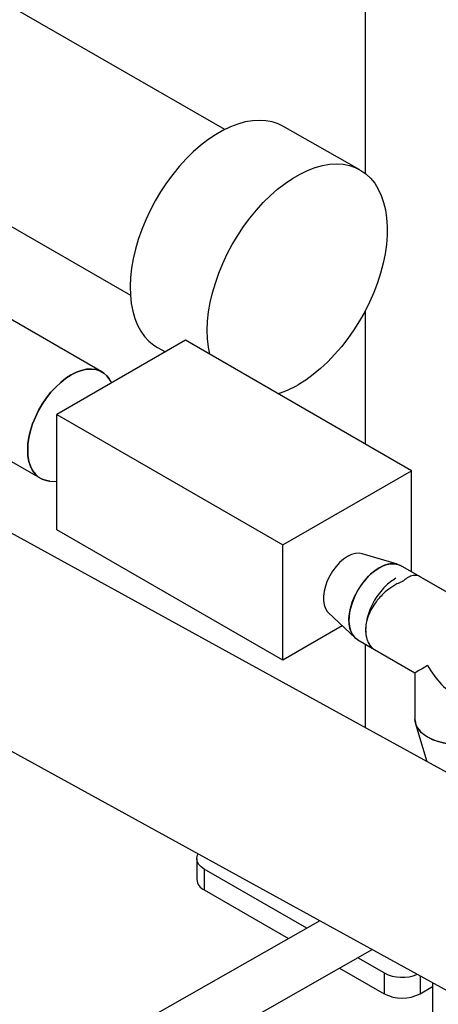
# Model space of a CAD drawing. Header units: millimetres. Extents: x 0 to 841, y 0 to 594.
# Tile 204 of 256: x 696.38 to 702.96, y 358.71 to 374.2. Entities that reach past the tile are written whole.
import ezdxf

# ---------------------------------------------------------------- set-up
doc = ezdxf.new("R2010")
doc.units = ezdxf.units.MM
doc.layers.add('TRAIT-FORT', color=4, linetype='Continuous', lineweight=25)

msp = doc.modelspace()

# ---------------------------------------------------------------- linework, layer by layer
at = {"layer": 'TRAIT-FORT', "color": 4, "linetype": 'Continuous', "lineweight": 25}
for p, q in [((699.6, 372.469), (693.915, 375.746)), ((701.807, 375.051), (701.807, 371.779)), ((701.723, 371.835), (700.511, 372.521)), ((694.697, 371.832), (698.115, 369.862)), ((704.24, 361.722), (688.259, 370.512)), ((697.667, 368.656), (695.58, 369.861)), ((701.807, 369.619), (701.807, 367.522)), ((698.982, 369.153), (696.957, 367.984)), ((702.535, 367.101), (698.982, 369.153)), ((698.541, 369.04), (698.665, 368.97)), ((697.824, 368.484), (697.78, 368.549)), ((694.614, 368.188), (696.701, 366.983)), ((696.957, 367.984), (700.51, 365.933)), ((696.957, 366.172), (696.957, 367.984)), ((688.259, 367.081), (704.24, 358.292)), ((700.51, 365.933), (702.535, 367.101)), ((702.535, 365.509), (702.535, 367.101)), ((696.85, 366.939), (696.957, 366.931)), ((700.51, 364.121), (696.957, 366.172)), ((700.51, 364.121), (700.51, 365.933)), ((702.315, 365.629), (701.759, 365.794)), ((704.24, 364.525), (702.364, 365.608)), ((704.24, 364.525), (702.659, 365.437)), ((701.226, 364.871), (701.648, 364.472)), ((701.447, 364.662), (700.51, 364.121)), ((701.69, 364.44), (701.953, 364.289)), ((701.807, 364.373), (701.807, 363.06)), ((701.953, 364.289), (702.589, 363.921)), ((701.953, 364.289), (702.589, 363.921)), ((702.589, 363.921), (702.589, 363.187)), ((702.599, 363.121), (702.776, 362.527)), ((699.159, 360.996), (699.159, 360.669)), ((700.887, 359.902), (699.276, 360.833)), ((699.276, 360.833), (699.276, 360.506)), ((699.276, 360.506), (700.602, 359.74)), ((701.096, 360.021), (696.532, 357.425)), ((696.965, 356.751), (701.918, 359.568)), ((702.104, 359.2), (701.69, 359.439)), ((701.405, 359.277), (702.104, 358.873)), ((702.104, 359.2), (702.104, 358.873)), ((702.67, 359.155), (702.67, 358.873)), ((702.67, 358.873), (702.863, 358.985)), ((702.863, 359.049), (702.863, 353.306))]:
    msp.add_line(p, q, dxfattribs=at)
at = {"layer": 'TRAIT-FORT', "color": 4, "linetype": 'Continuous', "lineweight": 25, "flags": 128}
for points in [[(700.511, 372.521), (700.439, 372.556), (700.346, 372.588), (700.246, 372.607), (700.142, 372.613), (700.033, 372.607), (699.921, 372.587), (699.806, 372.555), (699.689, 372.511), (699.571, 372.454), (699.452, 372.386), (699.335, 372.306), (699.218, 372.216), (699.103, 372.115), (698.992, 372.006), (698.884, 371.887), (698.781, 371.761), (698.683, 371.628), (698.591, 371.489), (698.505, 371.345), (698.427, 371.197), (698.356, 371.047), (698.294, 370.894), (698.24, 370.74), (698.195, 370.587), (698.16, 370.435), (698.134, 370.286), (698.118, 370.14), (698.112, 369.998), (698.115, 369.862), (698.129, 369.733), (698.152, 369.611), (698.185, 369.497), (698.228, 369.392), (698.279, 369.296), (698.339, 369.212), (698.408, 369.138), (698.484, 369.075), (698.541, 369.04)], [(699.363, 368.933), (699.341, 369.047), (699.328, 369.177), (699.324, 369.313), (699.33, 369.454), (699.346, 369.6), (699.372, 369.749), (699.408, 369.901), (699.452, 370.054), (699.506, 370.208), (699.569, 370.361), (699.639, 370.511), (699.718, 370.659), (699.803, 370.803), (699.895, 370.942), (699.993, 371.075), (700.097, 371.201), (700.204, 371.32), (700.316, 371.43), (700.43, 371.53), (700.547, 371.62), (700.665, 371.7), (700.783, 371.768), (700.901, 371.825), (701.018, 371.869), (701.133, 371.902), (701.246, 371.921), (701.354, 371.927), (701.459, 371.921), (701.558, 371.902), (701.651, 371.87), (701.739, 371.826), (701.819, 371.77), (701.891, 371.701), (701.956, 371.622), (702.012, 371.532), (702.059, 371.432), (702.096, 371.322), (702.125, 371.204), (702.143, 371.078), (702.152, 370.945), (702.15, 370.806), (702.139, 370.662), (702.118, 370.515), (702.087, 370.364), (702.047, 370.211), (701.998, 370.058), (701.94, 369.904), (701.873, 369.752), (701.799, 369.603), (701.717, 369.457), (701.628, 369.315), (701.532, 369.179), (701.432, 369.05), (701.326, 368.927), (701.217, 368.813), (701.103, 368.708), (700.988, 368.612), (700.871, 368.527), (700.752, 368.453), (700.752, 368.453)], [(697.184, 368.609), (697.267, 368.65), (697.348, 368.68), (697.427, 368.697), (697.502, 368.701), (697.572, 368.693), (697.637, 368.672), (697.696, 368.638), (697.746, 368.592), (697.78, 368.549)], [(697.78, 368.549), (697.746, 368.592), (697.696, 368.638), (697.637, 368.672), (697.572, 368.693), (697.502, 368.701), (697.427, 368.697), (697.348, 368.68), (697.267, 368.65), (697.184, 368.609)], [(696.85, 366.939), (696.796, 366.947), (696.731, 366.968), (696.673, 367.002), (696.622, 367.047), (696.579, 367.104), (696.546, 367.171), (696.521, 367.248), (696.506, 367.333), (696.501, 367.425), (696.506, 367.523), (696.521, 367.626), (696.546, 367.731), (696.579, 367.837), (696.622, 367.943), (696.673, 368.048), (696.731, 368.149), (696.796, 368.245), (696.867, 368.335), (696.942, 368.417), (697.021, 368.491), (697.102, 368.555), (697.184, 368.609)], [(697.184, 368.609), (697.102, 368.555), (697.021, 368.491), (696.942, 368.417), (696.867, 368.335), (696.796, 368.245), (696.731, 368.149), (696.673, 368.048), (696.622, 367.943), (696.579, 367.837), (696.546, 367.731), (696.521, 367.626), (696.506, 367.523), (696.501, 367.425), (696.506, 367.333), (696.521, 367.248), (696.546, 367.171), (696.579, 367.104), (696.622, 367.047), (696.673, 367.002), (696.731, 366.968), (696.796, 366.947), (696.85, 366.939)], [(701.759, 365.794), (701.71, 365.803), (701.652, 365.798), (701.592, 365.781), (701.529, 365.751), (701.466, 365.709), (701.405, 365.656), (701.348, 365.593), (701.295, 365.523), (701.249, 365.448), (701.21, 365.368), (701.181, 365.287), (701.16, 365.207), (701.15, 365.129), (701.15, 365.057), (701.16, 364.991), (701.181, 364.934), (701.21, 364.888), (701.226, 364.871)], [(701.69, 364.44), (701.661, 364.46), (701.621, 364.502), (701.589, 364.555), (701.566, 364.619), (701.554, 364.69), (701.551, 364.769), (701.559, 364.853), (701.576, 364.941), (701.604, 365.031), (701.64, 365.12), (701.684, 365.208), (701.736, 365.291), (701.794, 365.369), (701.857, 365.44), (701.924, 365.501), (701.993, 365.553), (702.062, 365.593), (702.131, 365.621), (702.198, 365.636), (702.261, 365.638), (702.319, 365.628), (702.364, 365.608)], [(702.027, 365.574), (701.958, 365.528), (701.89, 365.472), (701.825, 365.405), (701.764, 365.331), (701.709, 365.25), (701.661, 365.164), (701.621, 365.076), (701.589, 364.986), (701.566, 364.897), (701.554, 364.811), (701.551, 364.729), (701.559, 364.653), (701.576, 364.586), (701.604, 364.528), (701.64, 364.48), (701.684, 364.444), (701.69, 364.44)], [(702.364, 365.608), (702.345, 365.617), (702.29, 365.635), (702.23, 365.639), (702.165, 365.63), (702.097, 365.608), (702.027, 365.574)], [(702.589, 363.187), (702.59, 363.165), (702.603, 363.109), (702.629, 363.054), (702.67, 363.003), (702.722, 362.955), (702.787, 362.912)], [(703.933, 363.145), (703.918, 363.095), (703.888, 363.041), (703.845, 362.99), (703.789, 362.943), (703.722, 362.902), (703.645, 362.866), (703.56, 362.837), (703.469, 362.816), (703.374, 362.803), (703.276, 362.798), (703.177, 362.801), (703.081, 362.812), (702.988, 362.831), (702.902, 362.858), (702.823, 362.892), (702.753, 362.932), (702.694, 362.978), (702.648, 363.028), (702.614, 363.081), (702.595, 363.137), (702.589, 363.187)], [(702.787, 362.912), (702.861, 362.874), (702.944, 362.844), (703.034, 362.821), (703.129, 362.805), (703.226, 362.798), (703.325, 362.799), (703.422, 362.809), (703.515, 362.826), (703.604, 362.851), (703.685, 362.883), (703.757, 362.922), (703.818, 362.966), (703.868, 363.015), (703.905, 363.068), (703.928, 363.123), (703.933, 363.145)], [(699.276, 360.833), (699.226, 360.868), (699.189, 360.907), (699.166, 360.951), (699.159, 360.996), (699.166, 361.041), (699.182, 361.073)]]:
    msp.add_lwpolyline(points, dxfattribs=at)
at = {"layer": 'TRAIT-FORT', "color": 4, "linetype": 'Continuous', "lineweight": 25}
for centre, radius, start, end in [((699.965, 369.794), 1.554, 287.6503, 300.4089), ((699.359, 360.689), 0.201, 185.6948, 245.6253), ((702.389, 359.755), 0.624, 242.8673, 292.4663), ((702.387, 359.419), 0.615, 242.6097, 297.3903)]:
    msp.add_arc(centre, radius, start, end, dxfattribs=at)
for major_axis, ratio, start_param, end_param in [((0.674, 0.389), 0.00007, 2.356154, 3.141633), ((-0.477, 0.825), 0.577335, 1.570756, 2.356235)]:
    msp.add_ellipse((703.263, 364.31), major_axis=major_axis, ratio=ratio, start_param=start_param, end_param=end_param, dxfattribs=at)
for points, knots in [([(702.29, 365.408), (702.261, 365.391), (702.201, 365.354), (702.113, 365.275), (702.027, 365.178), (701.951, 365.064), (701.889, 364.942), (701.844, 364.819), (701.819, 364.703), (701.811, 364.595), (701.819, 364.498), (701.844, 364.409), (701.89, 364.339), (701.928, 364.298), (701.953, 364.289), (701.953, 364.289)], [0, 0, 0, 0, 0.077943, 0.160175, 0.2455, 0.332443, 0.41938, 0.504688, 0.586897, 0.664814, 0.742915, 0.825695, 0.911916, 0.999966, 1, 1, 1, 1]), ([(702.659, 365.437), (702.648, 365.443), (702.624, 365.454), (702.583, 365.457), (702.542, 365.449), (702.504, 365.434), (702.476, 365.419), (702.456, 365.406), (702.444, 365.398), (702.428, 365.386), (702.413, 365.373), (702.402, 365.364), (702.399, 365.361), (702.398, 365.361), (702.398, 365.36), (702.398, 365.36), (702.398, 365.36), (702.398, 365.36)], [0, 0, 0, 0, 0.161899, 0.334785, 0.504201, 0.630232, 0.755966, 0.800915, 0.83885, 0.885342, 0.970555, 0.99225, 0.997868, 0.99937, 0.999794, 0.999924, 1, 1, 1, 1]), ([(702.398, 365.36), (702.398, 365.36), (702.397, 365.36), (702.392, 365.358), (702.362, 365.346), (702.31, 365.323), (702.24, 365.283), (702.173, 365.236), (702.104, 365.18), (702.04, 365.115), (701.97, 365.032), (701.905, 364.932), (701.852, 364.816), (701.82, 364.703), (701.81, 364.594), (701.82, 364.493), (701.847, 364.404), (701.892, 364.336), (701.929, 364.297), (701.953, 364.289), (701.953, 364.289)], [0, 0, 0, 0, 0.000268, 0.002616, 0.009346, 0.069108, 0.118345, 0.168084, 0.22583, 0.285196, 0.339832, 0.427923, 0.511446, 0.590881, 0.669528, 0.752137, 0.834747, 0.917356, 0.999966, 1, 1, 1, 1])]:
    msp.add_open_spline(points, degree=3, knots=knots, dxfattribs=at)

doc.saveas('drawing.dxf')
